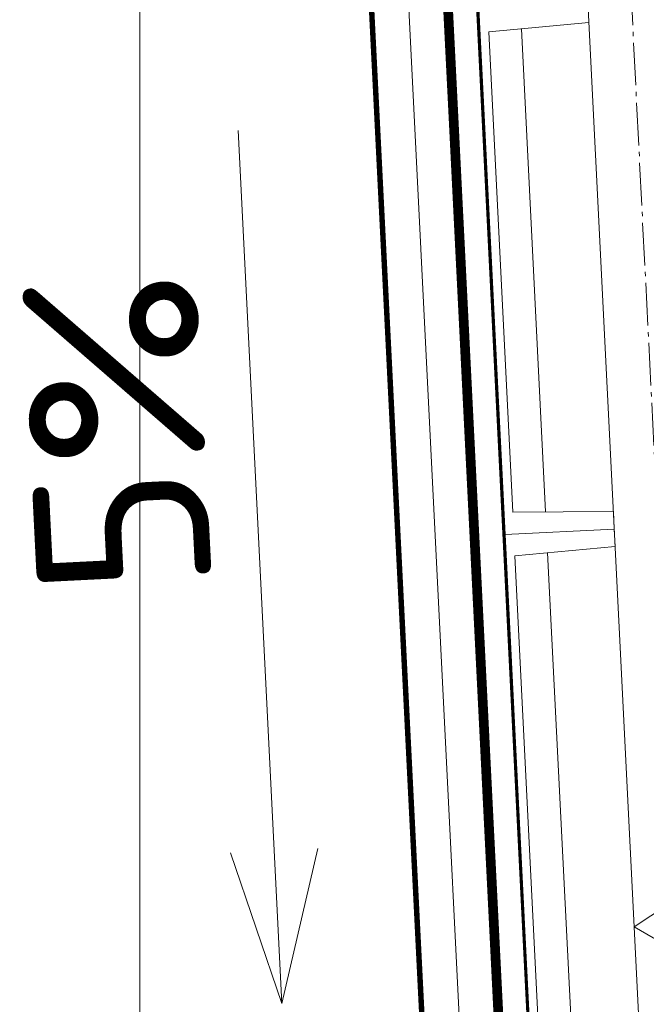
# Model space of a CAD drawing. Header units: millimetres. Extents: x -385852 to 693036, y -525006 to 444206.
# Tile 82 of 156: x 204290 to 205723, y 48123 to 50375. Entities that reach past the tile are written whole.
import ezdxf

# ---------------------------------------------------------------- set-up
doc = ezdxf.new("R2010")
doc.units = ezdxf.units.MM
doc.linetypes.add('AM_DIN_G_W050', pattern=[13.75, 9.75, -1.5, 1, -1.5])
doc.linetypes.add('CARKOVANA', pattern=[5, 3, -2])
for name, color, linetype, lineweight in [('A99_N_kce-pohl', 7, 'Continuous', 9), ('A99_N_kce-rez-ten', 4, 'Continuous', 20), ('A99_N_koty-200-vysk', 6, 'Continuous', 9), ('A99_S_kce-pohl', 61, 'Continuous', 5), ('A99_S_kce-rez-sil', 7, 'Continuous', 15), ('A99_S_kce-rez-ten', 6, 'Continuous', 9)]:
    doc.layers.add(name, color=color, linetype=linetype, lineweight=lineweight)
doc.styles.add('ad_popis 100', font='isocpeur.ttf', dxfattribs={"height": 200})

msp = doc.modelspace()

# ---------------------------------------------------------------- linework, layer by layer
at = {"layer": 'A99_N_kce-pohl'}
msp.add_lwpolyline([(204564.8293, 51380), (204564.8293, 39230)], dxfattribs=at)
at = {"layer": 'A99_N_kce-rez-ten', "linetype": 'CARKOVANA', "ltscale": 15, "const_width": 5}
for points in [[(205692.5, 45300), (205692.5, 45440.2569, 0.400665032), (205680.5808, 45452.7434), (205363.3828, 45467.4968, -0.386253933), (205337.1947, 45493.595), (205051.9055, 51204.1859), (204952.361, 51335.2997), (204733.3521, 51367.0764), (204552.5, 51447.6303), (204552.5, 51557.5)], [(205697.5, 45300), (205697.5, 45440.2569, 0.400665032), (205680.8131, 45457.738), (205363.6151, 45472.4914, -0.386253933), (205342.1885, 45493.8445), (205056.8222, 51205.9786), (204955.1053, 51339.9538), (204734.7546, 51371.9252), (204557.5, 51450.8768), (204557.5, 51557.5)]]:
    msp.add_lwpolyline(points, format="xyb", dxfattribs=at)
at = {"layer": 'A99_N_kce-rez-ten', "linetype": 'Continuous'}
for points in [[(204550, 51557.5), (204550, 51446.007), (204732.6508, 51364.6519), (204950.9889, 51332.9726), (205049.4472, 51203.2895), (205332.7042, 45533.3759)], [(204555, 51557.5), (204555, 51449.2535), (204734.0533, 51369.5008), (204953.7332, 51337.6267), (205054.3638, 51205.0822), (205337.698, 45533.6254)], [(204560, 51557.5), (204560, 51452.5), (204735.4559, 51374.3496), (204956.4774, 51342.2809), (205059.2805, 51206.875), (205342.6918, 45533.8749)]]:
    msp.add_lwpolyline(points, dxfattribs=at)
at = {"layer": 'A99_N_kce-rez-ten', "linetype": 'Continuous', "lineweight": 5, "ltscale": 0.5}
for points in [[(205690, 45300), (205690, 45440.2569, 0.400665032), (205680.4646, 45450.2461), (205363.2666, 45464.9995, -0.386253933), (205334.6978, 45493.4703), (205049.4472, 51203.2895), (204950.9889, 51332.9726), (204732.6508, 51364.6519), (204550, 51446.007), (204550, 51557.5)], [(205695, 45300), (205695, 45440.2569, 0.400665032), (205680.6969, 45455.2407), (205363.4989, 45469.9941, -0.386253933), (205339.6916, 45493.7198), (205054.3638, 51205.0822), (204953.7332, 51337.6267), (204734.0533, 51369.5008), (204555, 51449.2535), (204555, 51557.5)], [(205700, 45300), (205700, 45440.2569, 0.400665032), (205680.9292, 45460.2353), (205363.7312, 45474.9887, -0.386253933), (205344.6854, 45493.9692), (205059.2805, 51206.875), (204956.4774, 51342.2809), (204735.4559, 51374.3496), (204560, 51452.5), (204560, 51557.5)]]:
    msp.add_lwpolyline(points, format="xyb", dxfattribs=at)
at = {"layer": 'A99_N_kce-rez-ten'}
msp.add_lwpolyline([(205425.8778, 45472.0982), (205133.9017, 51316.5379)], dxfattribs=at)
at = {"layer": 'A99_N_koty-200-vysk'}
for points in [[(204889.51, 48124.4962), (204789.7186, 50122.0051)], [(204889.51, 48124.4962), (204772.171, 48469.0707)], [(204889.51, 48124.4962), (204772.171, 48469.0707)], [(204889.51, 48124.4962), (204971.9219, 48479.0498)], [(204889.51, 48124.4962), (204971.9219, 48479.0498)]]:
    msp.add_lwpolyline(points, dxfattribs=at)
at = {"layer": 'A99_S_kce-pohl', "color": 253, "linetype": 'AM_DIN_G_W050', "lineweight": 0, "ltscale": 10}
for points in [[(205494.8752, 54304.9938), (205944.8752, 45304.9938)], [(205545, 51300), (207945, 49800), (205695, 48300), (207945, 47000)]]:
    msp.add_lwpolyline(points, dxfattribs=at)
at = {"layer": 'A99_S_kce-pohl', "lineweight": 5}
msp.add_lwpolyline([(205395, 54300), (205845, 45300)], dxfattribs=at)
at = {"layer": 'A99_S_kce-rez-sil', "lineweight": 13}
for points in [[(205589.7703, 50408.6283), (205591.7662, 50368.6781), (205362.5516, 50347.2145), (205417.4369, 49248.5847), (205647.6493, 49250.0731), (205649.6452, 49210.123), (205649.6452, 49210.123)], [(205709.52, 48011.6176), (205707.5242, 48051.5678), (205477.3117, 48050.0793), (205422.4264, 49148.7092), (205651.641, 49170.1728), (205649.6452, 49210.123), (205649.6452, 49210.123)]]:
    msp.add_lwpolyline(points, dxfattribs=at)
at = {"layer": 'A99_S_kce-rez-ten', "linetype": 'CARKOVANA', "lineweight": 0, "ltscale": 15, "const_width": 20}
msp.add_lwpolyline([(205513.6599, 45518.74), (205220.1275, 51394.9659), (204730, 51466.1505)], dxfattribs=at)
at = {"layer": 'A99_S_kce-rez-ten', "lineweight": 0}
for points in [[(205579.581, 45602.1331), (205290.186, 51394.9088), (204723.9293, 51477.0428)], [(205523.6474, 45519.239), (205229.6733, 51403.6753), (204730, 51476.1706)], [(205503.6723, 45518.2411), (205210.5191, 51386.2441), (204730, 51455.9608)], [(205574.5873, 45601.8836), (205285.0799, 51396.395)]]:
    msp.add_lwpolyline(points, dxfattribs=at)
at = {"layer": 'A99_S_kce-rez-ten', "linetype": 'CARKOVANA', "ltscale": 15, "const_width": 5}
msp.add_lwpolyline([(205577.0842, 45602.0083), (205287.6454, 51394.7719)], dxfattribs=at)
at = {"layer": 'A99_S_kce-rez-ten', "lineweight": 0}
for points in [[(205649.6452, 49210.123), (205399.9566, 49197.649), (205340.0817, 50396.1543), (205589.7703, 50408.6283), (205591.7662, 50368.6781), (205362.5516, 50347.2145), (205417.4369, 49248.5847), (205647.6493, 49250.0731)], [(205709.52, 48011.6176), (205459.8314, 47999.1437), (205399.9566, 49197.649), (205649.6452, 49210.123), (205651.641, 49170.1728), (205422.4264, 49148.7092), (205477.3117, 48050.0793), (205707.5242, 48051.5678)]]:
    msp.add_lwpolyline(points, close=True, dxfattribs=at)
at = {"layer": 'A99_S_kce-rez-ten', "lineweight": 5}
for points in [[(205437.2955, 50354.2135), (205492.5061, 49249.07)], [(205552.381, 48050.5647), (205497.1703, 49155.7082)]]:
    msp.add_lwpolyline(points, dxfattribs=at)

# ---------------------------------------------------------------- texts
at = {"layer": 'A99_N_koty-200-vysk', "insert": (204330.9476, 49050.9428), "char_height": 400, "attachment_point": 1, "rotation": 92.86, "style": 'ad_popis 100'}
msp.add_mtext_dynamic_manual_height_columns('5%', width=70, gutter_width=1000, heights=[0], dxfattribs=at)
msp.add_mtext_dynamic_manual_height_columns('5%', width=70, gutter_width=1000, heights=[0], dxfattribs=at)

doc.saveas('drawing.dxf')
